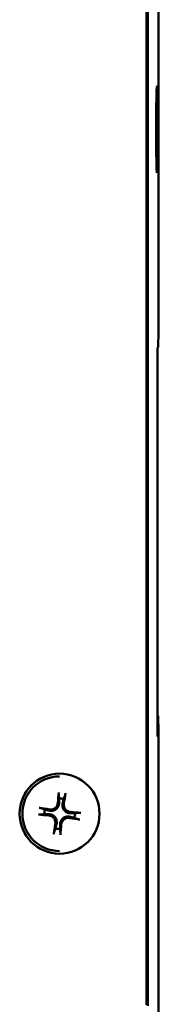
# Model space of a CAD drawing. Header units: inches. Extents: x 1.9 to 31.6, y 1 to 25.4.
# Tile 8 of 23: x 18.763 to 19.266, y 10.144 to 13.705. Entities that reach past the tile are written whole.
import ezdxf

# ---------------------------------------------------------------- set-up
doc = ezdxf.new("R2010")
doc.units = ezdxf.units.IN
doc.header["$MEASUREMENT"] = 0
doc.layers.add('Visible (ANSI)', color=7, linetype='Continuous', lineweight=50)

msp = doc.modelspace()

# ---------------------------------------------------------------- linework, layer by layer
at = {"layer": 'Visible (ANSI)'}
for p, q in [((19.2664, 17.4078), (19.2664, 12.5802)), ((19.2282, 16.9161), (19.2282, 10.138)), ((19.2239, 16.9117), (19.2239, 10.1426)), ((19.2654, 12.5193), (19.2664, 12.5802)), ((19.263, 11.1129), (19.263, 12.5193)), ((19.263, 12.5193), (19.2654, 12.5193)), ((19.263, 12.5192), (19.2654, 12.5193)), ((19.263, 11.1869), (19.265, 11.1869)), ((19.263, 11.1869), (19.2654, 11.1869)), ((19.265, 11.1869), (19.2639, 11.1129)), ((19.2654, 11.1869), (19.265, 11.1869)), ((19.2664, 11.126), (19.2654, 11.1869)), ((19.2639, 11.1129), (19.263, 11.1129)), ((19.263, 11.1129), (19.2639, 11.1129)), ((19.2664, 11.126), (19.2664, 9.6291))]:
    msp.add_line(p, q, dxfattribs=at)
msp.add_circle((18.9078, 10.8334), 0.145, dxfattribs=at)
for radius, start, end in [(0.135, 90, 270), (0.0553, 74.4828, 91.6237), (0.0553, 164.4828, 181.6237), (0.0553, 344.4828, 1.6237), (0.0553, 254.4828, 271.6237)]:
    msp.add_arc((18.9078, 10.8334), radius, start, end, dxfattribs=at)
msp.add_ellipse((19.2612, 13.3078), major_axis=(0, -0.1559), ratio=0.01746, dxfattribs=at)
for centre, major_axis, ratio, start_param, end_param in [((18.9141, 10.8331), (-0.0101, -0.1751), 0.087158, 4.261039, 4.4898), ((18.9016, 10.8346), (0.0322, 0.1724), 0.087153, 4.934977, 5.163738), ((18.9081, 10.8397), (0.1751, -0.0101), 0.087156, 4.261036, 4.489798), ((18.9066, 10.8272), (-0.1724, 0.0322), 0.087155, 4.93498, 5.163741), ((18.9074, 10.8272), (-0.1751, 0.0101), 0.087156, 4.261042, 4.489803), ((18.914, 10.8323), (-0.0322, -0.1724), 0.087158, 4.934978, 5.163739), ((18.9015, 10.8338), (0.0101, 0.1751), 0.087153, 4.261039, 4.4898), ((18.9089, 10.8396), (0.1724, -0.0322), 0.087156, 4.934975, 5.163736)]:
    msp.add_ellipse(centre, major_axis=major_axis, ratio=ratio, start_param=start_param, end_param=end_param, dxfattribs=at)
for points, knots in [([(18.9045, 10.9028), (18.9045, 10.903), (18.9045, 10.9034), (18.9044, 10.9043), (18.9044, 10.905), (18.9045, 10.9063), (18.9045, 10.9071), (18.9046, 10.9085), (18.9046, 10.9093), (18.9047, 10.91), (18.9047, 10.9101), (18.9047, 10.9102)], [0.04854437, 0.04854437, 0.04854437, 0.04854437, 0.05284301, 0.05284301, 0.05810894, 0.05810894, 0.06340254, 0.06340254, 0.06870047, 0.06870047, 0.06955036, 0.06955036, 0.06955036, 0.06955036]), ([(18.9291, 10.9073), (18.9291, 10.9072), (18.9291, 10.9071), (18.929, 10.9063), (18.9289, 10.9055), (18.9286, 10.9042), (18.9284, 10.9034), (18.9282, 10.9021), (18.928, 10.9014), (18.9278, 10.9006), (18.9276, 10.9002), (18.9275, 10.9)], [0.0150618, 0.0150618, 0.0150618, 0.0150618, 0.01591169, 0.01591169, 0.02120962, 0.02120962, 0.02650322, 0.02650322, 0.03176915, 0.03176915, 0.03606779, 0.03606779, 0.03606779, 0.03606779]), ([(18.906, 10.8723), (18.906, 10.8685), (18.9052, 10.8645), (18.9026, 10.8587), (18.9015, 10.8567), (18.8986, 10.8529), (18.897, 10.8512), (18.8931, 10.8482), (18.891, 10.847), (18.8867, 10.8451), (18.8845, 10.8445), (18.8783, 10.8434), (18.8742, 10.8436), (18.8704, 10.8445)], [0.3400621, 0.3400621, 0.3400621, 0.3400621, 0.3728415, 0.3728415, 0.3915916, 0.3915916, 0.4103416, 0.4103416, 0.4290917, 0.4290917, 0.4478417, 0.4478417, 0.4806211, 0.4806211, 0.4806211, 0.4806211]), ([(18.9014, 10.8726), (18.9012, 10.8695), (18.9003, 10.8661), (18.8973, 10.8601), (18.8952, 10.8573), (18.8904, 10.8531), (18.8874, 10.8513), (18.881, 10.849), (18.8776, 10.8486), (18.8734, 10.8487), (18.8724, 10.8488), (18.8713, 10.849)], [0, 0, 0, 0, 0.0245201, 0.0245201, 0.0490401, 0.0490401, 0.0733788, 0.0733788, 0.0977174, 0.0977174, 0.1059587, 0.1059587, 0.1059587, 0.1059587]), ([(18.9466, 10.8352), (18.9428, 10.8352), (18.9388, 10.8361), (18.933, 10.8386), (18.931, 10.8397), (18.9272, 10.8426), (18.9255, 10.8442), (18.9225, 10.8481), (18.9213, 10.8502), (18.9194, 10.8545), (18.9188, 10.8567), (18.9177, 10.8629), (18.9179, 10.867), (18.9188, 10.8708)], [0.3400621, 0.3400621, 0.3400621, 0.3400621, 0.3728415, 0.3728415, 0.3915916, 0.3915916, 0.4103416, 0.4103416, 0.4290917, 0.4290917, 0.4478417, 0.4478417, 0.4806211, 0.4806211, 0.4806211, 0.4806211]), ([(18.9469, 10.8398), (18.9438, 10.84), (18.9404, 10.8409), (18.9344, 10.8439), (18.9316, 10.8461), (18.9274, 10.8509), (18.9256, 10.8538), (18.9233, 10.8602), (18.9229, 10.8636), (18.923, 10.8678), (18.9231, 10.8688), (18.9233, 10.8699)], [0, 0, 0, 0, 0.0245201, 0.0245201, 0.0490401, 0.0490401, 0.0733788, 0.0733788, 0.0977174, 0.0977174, 0.1059587, 0.1059587, 0.1059587, 0.1059587]), ([(18.8384, 10.8302), (18.8382, 10.8302), (18.8378, 10.8302), (18.8369, 10.8301), (18.8362, 10.8301), (18.8349, 10.8302), (18.8341, 10.8302), (18.8327, 10.8303), (18.8319, 10.8303), (18.8312, 10.8304), (18.8311, 10.8304), (18.831, 10.8304)], [0.04854437, 0.04854437, 0.04854437, 0.04854437, 0.05284301, 0.05284301, 0.05810894, 0.05810894, 0.06340254, 0.06340254, 0.06870047, 0.06870047, 0.06955036, 0.06955036, 0.06955036, 0.06955036]), ([(18.8339, 10.8548), (18.834, 10.8548), (18.8341, 10.8548), (18.8349, 10.8547), (18.8357, 10.8545), (18.837, 10.8543), (18.8378, 10.8541), (18.8391, 10.8538), (18.8398, 10.8537), (18.8406, 10.8534), (18.841, 10.8533), (18.8412, 10.8532)], [0.0150618, 0.0150618, 0.0150618, 0.0150618, 0.01591169, 0.01591169, 0.02120962, 0.02120962, 0.02650322, 0.02650322, 0.03176915, 0.03176915, 0.03606779, 0.03606779, 0.03606779, 0.03606779]), ([(18.8686, 10.8271), (18.8717, 10.8268), (18.8751, 10.826), (18.8811, 10.823), (18.8839, 10.8208), (18.8881, 10.816), (18.8899, 10.8131), (18.8922, 10.8067), (18.8926, 10.8033), (18.8925, 10.7991), (18.8924, 10.798), (18.8922, 10.797)], [0, 0, 0, 0, 0.0245201, 0.0245201, 0.0490401, 0.0490401, 0.0733788, 0.0733788, 0.0977174, 0.0977174, 0.1059587, 0.1059587, 0.1059587, 0.1059587]), ([(18.8689, 10.8317), (18.8727, 10.8317), (18.8767, 10.8308), (18.8825, 10.8283), (18.8845, 10.8272), (18.8883, 10.8243), (18.89, 10.8227), (18.893, 10.8188), (18.8942, 10.8167), (18.8961, 10.8124), (18.8967, 10.8102), (18.8978, 10.804), (18.8976, 10.7999), (18.8967, 10.7961)], [0.3400621, 0.3400621, 0.3400621, 0.3400621, 0.3728415, 0.3728415, 0.3915916, 0.3915916, 0.4103416, 0.4103416, 0.4290917, 0.4290917, 0.4478417, 0.4478417, 0.4806211, 0.4806211, 0.4806211, 0.4806211]), ([(18.9771, 10.8367), (18.9774, 10.8367), (18.9777, 10.8367), (18.9786, 10.8368), (18.9793, 10.8368), (18.9806, 10.8367), (18.9814, 10.8367), (18.9828, 10.8366), (18.9836, 10.8366), (18.9844, 10.8365), (18.9845, 10.8365), (18.9846, 10.8365)], [0.04854437, 0.04854437, 0.04854437, 0.04854437, 0.05284301, 0.05284301, 0.05810894, 0.05810894, 0.06340254, 0.06340254, 0.06870047, 0.06870047, 0.06955036, 0.06955036, 0.06955036, 0.06955036]), ([(18.9095, 10.7946), (18.9095, 10.7984), (18.9104, 10.8024), (18.9129, 10.8082), (18.914, 10.8102), (18.9169, 10.814), (18.9185, 10.8157), (18.9224, 10.8187), (18.9245, 10.8199), (18.9288, 10.8218), (18.931, 10.8224), (18.9372, 10.8235), (18.9413, 10.8233), (18.9451, 10.8224)], [0.3400621, 0.3400621, 0.3400621, 0.3400621, 0.3728415, 0.3728415, 0.3915916, 0.3915916, 0.4103416, 0.4103416, 0.4290917, 0.4290917, 0.4478417, 0.4478417, 0.4806211, 0.4806211, 0.4806211, 0.4806211]), ([(18.9141, 10.7943), (18.9144, 10.7974), (18.9152, 10.8007), (18.9182, 10.8068), (18.9203, 10.8096), (18.9251, 10.8138), (18.9281, 10.8156), (18.9345, 10.8179), (18.9379, 10.8183), (18.9421, 10.8182), (18.9432, 10.8181), (18.9442, 10.8179)], [0, 0, 0, 0, 0.0244853, 0.0244853, 0.0489707, 0.0489707, 0.0733441, 0.0733441, 0.0977174, 0.0977174, 0.1059587, 0.1059587, 0.1059587, 0.1059587]), ([(18.9816, 10.8121), (18.9815, 10.8121), (18.9814, 10.8121), (18.9806, 10.8122), (18.9798, 10.8123), (18.9785, 10.8126), (18.9777, 10.8128), (18.9764, 10.813), (18.9757, 10.8132), (18.9749, 10.8134), (18.9745, 10.8136), (18.9743, 10.8137)], [0.0150618, 0.0150618, 0.0150618, 0.0150618, 0.01591169, 0.01591169, 0.02120962, 0.02120962, 0.02650322, 0.02650322, 0.03176915, 0.03176915, 0.03606779, 0.03606779, 0.03606779, 0.03606779]), ([(18.8864, 10.7596), (18.8864, 10.7597), (18.8864, 10.7598), (18.8865, 10.7606), (18.8867, 10.7614), (18.8869, 10.7627), (18.8871, 10.7635), (18.8874, 10.7648), (18.8875, 10.7655), (18.8878, 10.7663), (18.8879, 10.7667), (18.888, 10.7669)], [0.0150618, 0.0150618, 0.0150618, 0.0150618, 0.01591169, 0.01591169, 0.02120962, 0.02120962, 0.02650322, 0.02650322, 0.03176915, 0.03176915, 0.03606779, 0.03606779, 0.03606779, 0.03606779]), ([(18.911, 10.7641), (18.911, 10.7639), (18.911, 10.7635), (18.9111, 10.7626), (18.9111, 10.7619), (18.911, 10.7606), (18.911, 10.7598), (18.9109, 10.7584), (18.9109, 10.7576), (18.9108, 10.7569), (18.9108, 10.7567), (18.9108, 10.7566)], [0.04854437, 0.04854437, 0.04854437, 0.04854437, 0.05284301, 0.05284301, 0.05810894, 0.05810894, 0.06340254, 0.06340254, 0.06870047, 0.06870047, 0.06955036, 0.06955036, 0.06955036, 0.06955036])]:
    msp.add_open_spline(points, degree=3, knots=knots, dxfattribs=at)
for points, weights in [([(18.9045, 10.9028), (18.9055, 10.8949), (18.9062, 10.8887)], [1.00192407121, 1.00731929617, 1]), ([(18.9225, 10.8867), (18.9248, 10.8926), (18.9275, 10.9)], [1, 1.00731929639, 1.00192407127]), ([(18.9062, 10.8887), (18.9061, 10.8791), (18.906, 10.8723)], [1, 1.20089099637, 1.39845709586]), ([(18.9188, 10.8708), (18.9203, 10.8773), (18.9225, 10.8867)], [1.39845709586, 1.20089099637, 1]), ([(18.8384, 10.8302), (18.8463, 10.8311), (18.8525, 10.8319)], [1.00192407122, 1.0073192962, 1]), ([(18.8545, 10.8482), (18.8486, 10.8505), (18.8412, 10.8532)], [1, 1.0073192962, 1.00192407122]), ([(18.8525, 10.8319), (18.8621, 10.8318), (18.8689, 10.8317)], [1, 1.20089099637, 1.39845709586]), ([(18.8704, 10.8445), (18.8639, 10.846), (18.8545, 10.8482)], [1.39845709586, 1.20089099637, 1]), ([(18.963, 10.835), (18.9534, 10.8351), (18.9466, 10.8352)], [1, 1.20089099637, 1.39845709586]), ([(18.9771, 10.8367), (18.9693, 10.8358), (18.963, 10.835)], [1.00192407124, 1.00731929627, 1]), ([(18.8967, 10.7961), (18.8952, 10.7895), (18.893, 10.7802)], [1.39845709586, 1.20089099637, 1]), ([(18.9093, 10.7782), (18.9094, 10.7878), (18.9095, 10.7946)], [1, 1.20089099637, 1.39845709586]), ([(18.9451, 10.8224), (18.9517, 10.8209), (18.961, 10.8187)], [1.39845709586, 1.20089099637, 1]), ([(18.961, 10.8187), (18.9669, 10.8164), (18.9743, 10.8137)], [1, 1.0073192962, 1.00192407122]), ([(18.893, 10.7802), (18.8908, 10.7743), (18.888, 10.7669)], [1, 1.00731929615, 1.00192407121]), ([(18.911, 10.7641), (18.9101, 10.772), (18.9093, 10.7782)], [1.00192407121, 1.00731929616, 1])]:
    msp.add_rational_spline(points, weights, degree=2, dxfattribs=at)

doc.saveas('drawing.dxf')
